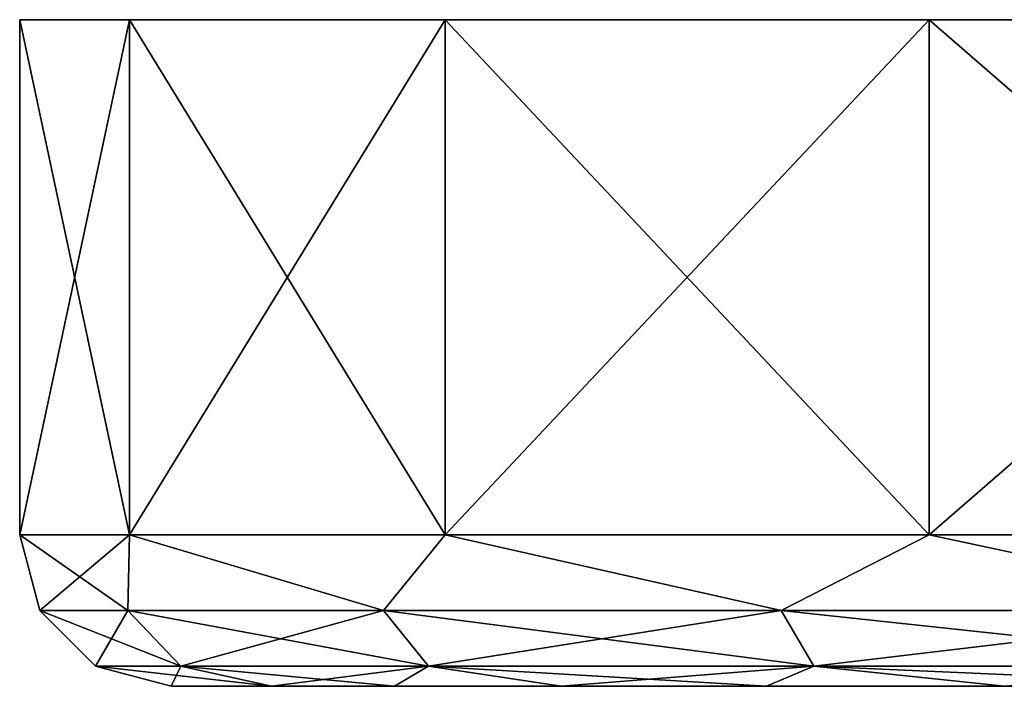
# Model space of a CAD drawing. Header units: metres. Extents: x -147 to 294, y -23 to 81.
# Tile 32 of 256: x 46 to 63, y 70 to 81. Entities that reach past the tile are written whole.
import ezdxf

# ---------------------------------------------------------------- set-up
doc = ezdxf.new("R2010")
doc.units = ezdxf.units.M
doc.layers.add('solid_AVA_153', color=7, linetype='CONTINUOUS')

msp = doc.modelspace()

# ---------------------------------------------------------------- linework, layer by layer
at = {"layer": 'solid_AVA_153'}
for points in [[(104.690765, 81.099998, -10.26064), (48.309235, 81.099998, -10.26064), (46.5, 81.099998)], [(46.5, 72.599998), (46.5, 81.099998), (48.309235, 81.099998, -10.26064)], [(106.5, 81.099998), (104.690765, 81.099998, -10.26064), (46.5, 81.099998)], [(48.309235, 81.099998, 10.26064), (106.5, 81.099998), (46.5, 81.099998)], [(48.309223, 72.599998, 10.260606), (48.309235, 81.099998, 10.26064), (46.5, 81.099998)], [(46.5, 72.599998), (48.309223, 72.599998, 10.260606), (46.5, 81.099998)], [(48.309223, 72.599998, -10.260606), (46.5, 72.599998), (48.309235, 81.099998, -10.26064)], [(48.309223, 72.599998, -10.260606), (48.309235, 81.099998, -10.26064), (53.518658, 81.099998, -19.283615)], [(53.518669, 72.599998, -19.28363), (48.309223, 72.599998, -10.260606), (53.518658, 81.099998, -19.283615)], [(48.309223, 72.599998, 10.260606), (53.518669, 72.599998, 19.28363), (48.309235, 81.099998, 10.26064)], [(99.481346, 81.099998, -19.283615), (53.518658, 81.099998, -19.283615), (48.309235, 81.099998, -10.26064)], [(104.690765, 81.099998, -10.26064), (99.481346, 81.099998, -19.283615), (48.309235, 81.099998, -10.26064)], [(48.309235, 81.099998, 10.26064), (104.690765, 81.099998, 10.26064), (106.5, 81.099998)], [(48.309235, 81.099998, 10.26064), (53.518658, 81.099998, 19.283615), (104.690765, 81.099998, 10.26064)], [(53.518669, 72.599998, 19.28363), (53.518658, 81.099998, 19.283615), (48.309235, 81.099998, 10.26064)], [(91.5, 81.099998, -25.980761), (61.5, 81.099998, -25.980761), (53.518658, 81.099998, -19.283615)], [(53.518669, 72.599998, -19.28363), (53.518658, 81.099998, -19.283615), (61.5, 81.099998, -25.980761)], [(99.481346, 81.099998, -19.283615), (91.5, 81.099998, -25.980761), (53.518658, 81.099998, -19.283615)], [(53.518658, 81.099998, 19.283615), (99.481346, 81.099998, 19.283615), (104.690765, 81.099998, 10.26064)], [(53.518658, 81.099998, 19.283615), (61.5, 81.099998, 25.980761), (99.481346, 81.099998, 19.283615)], [(61.5, 72.599998, 25.980762), (61.5, 81.099998, 25.980761), (53.518658, 81.099998, 19.283615)], [(53.518669, 72.599998, 19.28363), (61.5, 72.599998, 25.980762), (53.518658, 81.099998, 19.283615)], [(61.5, 72.599998, -25.980762), (53.518669, 72.599998, -19.28363), (61.5, 81.099998, -25.980761)], [(81.709496, 81.099998, -29.544222), (71.290504, 81.099998, -29.544222), (61.5, 81.099998, -25.980761)], [(61.5, 72.599998, -25.980762), (61.5, 81.099998, -25.980761), (71.290504, 81.099998, -29.544222)], [(91.5, 81.099998, -25.980761), (81.709496, 81.099998, -29.544222), (61.5, 81.099998, -25.980761)], [(71.290558, 72.599998, -29.544233), (61.5, 72.599998, -25.980762), (71.290504, 81.099998, -29.544222)], [(61.5, 81.099998, 25.980761), (91.5, 81.099998, 25.980761), (99.481346, 81.099998, 19.283615)], [(61.5, 81.099998, 25.980761), (71.290504, 81.099998, 29.544222), (91.5, 81.099998, 25.980761)], [(71.290558, 72.599998, 29.544233), (71.290504, 81.099998, 29.544222), (61.5, 81.099998, 25.980761)], [(61.5, 72.599998, 25.980762), (71.290558, 72.599998, 29.544233), (61.5, 81.099998, 25.980761)], [(48.286224, 71.351135, 9.167211), (48.309223, 72.599998, 10.260606), (46.5, 72.599998)], [(46.834282, 71.351135, 0), (46.5, 72.599998), (48.309223, 72.599998, -10.260606)], [(48.286224, 71.351135, 9.167211), (46.5, 72.599998), (46.834282, 71.351135, 0)], [(46.834282, 71.351135, 0), (48.309223, 72.599998, -10.260606), (48.286224, 71.351135, -9.167211)], [(52.499931, 71.351135, 17.437071), (48.309223, 72.599998, 10.260606), (48.286224, 71.351135, 9.167211)], [(48.286224, 71.351135, -9.167211), (48.309223, 72.599998, -10.260606), (52.499931, 71.351135, -17.437071)], [(52.499931, 71.351135, 17.437071), (53.518669, 72.599998, 19.28363), (48.309223, 72.599998, 10.260606)], [(52.499931, 71.351135, -17.437071), (48.309223, 72.599998, -10.260606), (53.518669, 72.599998, -19.28363)], [(59.062927, 71.351135, 24.000071), (53.518669, 72.599998, 19.28363), (52.499931, 71.351135, 17.437071)], [(52.499931, 71.351135, -17.437071), (53.518669, 72.599998, -19.28363), (59.062927, 71.351135, -24.000071)], [(59.062927, 71.351135, 24.000071), (61.5, 72.599998, 25.980762), (53.518669, 72.599998, 19.28363)], [(59.062927, 71.351135, -24.000071), (53.518669, 72.599998, -19.28363), (61.5, 72.599998, -25.980762)], [(67.332787, 71.351135, 28.213774), (61.5, 72.599998, 25.980762), (59.062927, 71.351135, 24.000071)], [(59.062927, 71.351135, -24.000071), (61.5, 72.599998, -25.980762), (67.332787, 71.351135, -28.213774)], [(67.332787, 71.351135, 28.213774), (71.290558, 72.599998, 29.544233), (61.5, 72.599998, 25.980762)], [(67.332787, 71.351135, -28.213774), (61.5, 72.599998, -25.980762), (71.290558, 72.599998, -29.544233)], [(46.834282, 71.351135, 0), (48.286224, 71.351135, -9.167211), (47.75, 70.434937, 0)], [(49.157124, 70.434937, 8.884238), (46.834282, 71.351135, 0), (47.75, 70.434937, 0)], [(48.286224, 71.351135, 9.167211), (46.834282, 71.351135, 0), (49.157124, 70.434937, 8.884238)], [(48.286224, 71.351135, -9.167211), (49.157124, 70.434937, -8.884238), (47.75, 70.434937, 0)], [(48.286224, 71.351135, -9.167211), (52.499931, 71.351135, -17.437071), (49.157124, 70.434937, -8.884238)], [(48.286224, 71.351135, 9.167211), (49.157124, 70.434937, 8.884238), (53.240761, 70.434937, 16.898827)], [(52.499931, 71.351135, 17.437071), (48.286224, 71.351135, 9.167211), (53.240761, 70.434937, 16.898827)], [(52.499931, 71.351135, -17.437071), (53.240761, 70.434937, -16.898827), (49.157124, 70.434937, -8.884238)], [(52.499931, 71.351135, -17.437071), (59.062927, 71.351135, -24.000071), (53.240761, 70.434937, -16.898827)], [(52.499931, 71.351135, 17.437071), (53.240761, 70.434937, 16.898827), (59.601173, 70.434937, 23.259239)], [(59.062927, 71.351135, 24.000071), (52.499931, 71.351135, 17.437071), (59.601173, 70.434937, 23.259239)], [(59.062927, 71.351135, -24.000071), (59.601173, 70.434937, -23.259239), (53.240761, 70.434937, -16.898827)], [(59.062927, 71.351135, -24.000071), (67.332787, 71.351135, -28.213774), (59.601173, 70.434937, -23.259239)], [(59.062927, 71.351135, 24.000071), (59.601173, 70.434937, 23.259239), (67.615761, 70.434937, 27.342875)], [(67.332787, 71.351135, 28.213774), (59.062927, 71.351135, 24.000071), (67.615761, 70.434937, 27.342875)], [(67.332787, 71.351135, -28.213774), (67.615761, 70.434937, -27.342875), (59.601173, 70.434937, -23.259239)], [(47.75, 70.434937, 0), (49, 70.099998), (50.655109, 70.099998, 9.396356)], [(47.75, 70.434937, 0), (49.157124, 70.434937, -8.884238), (49, 70.099998)], [(49.157124, 70.434937, 8.884238), (47.75, 70.434937, 0), (50.655109, 70.099998, 9.396356)], [(49.157124, 70.434937, -8.884238), (50.655098, 70.099998, -9.396334), (49, 70.099998)], [(49.157124, 70.434937, -8.884238), (53.240761, 70.434937, -16.898827), (50.655098, 70.099998, -9.396334)], [(49.157124, 70.434937, 8.884238), (50.655109, 70.099998, 9.396356), (52.679947, 70.099998, 13.742452)], [(53.240761, 70.434937, 16.898827), (49.157124, 70.434937, 8.884238), (52.679947, 70.099998, 13.742452)], [(53.240761, 70.434937, -16.898827), (52.679932, 70.099998, -13.742428), (50.655098, 70.099998, -9.396334)], [(53.240761, 70.434937, -16.898827), (55.429096, 70.099998, -17.671078), (52.679932, 70.099998, -13.742428)], [(53.240761, 70.434937, 16.898827), (52.679947, 70.099998, 13.742452), (55.429111, 70.099998, 17.671097)], [(53.240761, 70.434937, -16.898827), (59.601173, 70.434937, -23.259239), (55.429096, 70.099998, -17.671078)], [(53.240761, 70.434937, 16.898827), (55.429111, 70.099998, 17.671097), (58.818882, 70.099998, 21.062479)], [(59.601173, 70.434937, 23.259239), (53.240761, 70.434937, 16.898827), (58.818882, 70.099998, 21.062479)], [(59.601173, 70.434937, -23.259239), (58.818863, 70.099998, -21.062462), (55.429096, 70.099998, -17.671078)], [(59.601173, 70.434937, -23.259239), (62.746189, 70.099998, -23.813496), (58.818863, 70.099998, -21.062462)], [(59.601173, 70.434937, 23.259239), (58.818882, 70.099998, 21.062479), (62.746212, 70.099998, 23.813509)], [(59.601173, 70.434937, -23.259239), (67.615761, 70.434937, -27.342875), (62.746189, 70.099998, -23.813496)], [(59.601173, 70.434937, 23.259239), (62.746212, 70.099998, 23.813509), (67.091736, 70.099998, 25.840557)], [(67.615761, 70.434937, 27.342875), (59.601173, 70.434937, 23.259239), (67.091736, 70.099998, 25.840557)], [(63.625317, 70.099998, -1.800698), (49, 70.099998), (50.655098, 70.099998, -9.396334)], [(66.691605, 70.099998, 8.532019), (50.655109, 70.099998, 9.396356), (49, 70.099998)], [(65.105133, 70.099998, 6.257555), (66.691605, 70.099998, 8.532019), (49, 70.099998)], [(64.037193, 70.099998, 3.698431), (65.105133, 70.099998, 6.257555), (49, 70.099998)], [(63.536312, 70.099998, 0.970957), (64.037193, 70.099998, 3.698431), (49, 70.099998)], [(63.625317, 70.099998, -1.800698), (63.536312, 70.099998, 0.970957), (49, 70.099998)], [(69.408775, 70.099998, -10.895619), (50.655098, 70.099998, -9.396334), (52.679932, 70.099998, -13.742428)], [(64.300133, 70.099998, -4.490352), (63.625317, 70.099998, -1.800698), (50.655098, 70.099998, -9.396334)], [(65.530098, 70.099998, -6.975761), (64.300133, 70.099998, -4.490352), (50.655098, 70.099998, -9.396334)], [(67.259216, 70.099998, -9.143733), (65.530098, 70.099998, -6.975761), (50.655098, 70.099998, -9.396334)], [(69.408775, 70.099998, -10.895619), (67.259216, 70.099998, -9.143733), (50.655098, 70.099998, -9.396334)], [(73.742752, 70.099998, 12.704232), (52.679947, 70.099998, 13.742452), (50.655109, 70.099998, 9.396356)], [(71.110916, 70.099998, 11.830373), (73.742752, 70.099998, 12.704232), (50.655109, 70.099998, 9.396356)], [(68.724373, 70.099998, 10.418233), (71.110916, 70.099998, 11.830373), (50.655109, 70.099998, 9.396356)], [(66.691605, 70.099998, 8.532019), (68.724373, 70.099998, 10.418233), (50.655109, 70.099998, 9.396356)], [(52.679932, 70.099998, -13.742428), (55.429096, 70.099998, -17.671078), (100.320053, 70.099998, -13.742452)], [(78.436493, 70.099998, -12.85496), (52.679932, 70.099998, -13.742428), (100.320053, 70.099998, -13.742452)], [(74.563507, 70.099998, -12.85496), (52.679932, 70.099998, -13.742428), (78.436493, 70.099998, -12.85496)], [(71.881081, 70.099998, -12.15177), (69.408775, 70.099998, -10.895619), (52.679932, 70.099998, -13.742428)], [(74.563507, 70.099998, -12.85496), (71.881081, 70.099998, -12.15177), (52.679932, 70.099998, -13.742428)], [(97.570908, 70.099998, 17.671078), (55.429111, 70.099998, 17.671097), (52.679947, 70.099998, 13.742452)], [(100.320068, 70.099998, 13.742428), (97.570908, 70.099998, 17.671078), (52.679947, 70.099998, 13.742452)], [(76.5, 70.099998, 13), (100.320068, 70.099998, 13.742428), (52.679947, 70.099998, 13.742452)], [(73.742752, 70.099998, 12.704232), (76.5, 70.099998, 13), (52.679947, 70.099998, 13.742452)], [(55.429096, 70.099998, -17.671078), (97.570885, 70.099998, -17.671097), (100.320053, 70.099998, -13.742452)], [(55.429096, 70.099998, -17.671078), (58.818863, 70.099998, -21.062462), (97.570885, 70.099998, -17.671097)], [(94.181137, 70.099998, 21.062462), (58.818882, 70.099998, 21.062479), (55.429111, 70.099998, 17.671097)], [(97.570908, 70.099998, 17.671078), (94.181137, 70.099998, 21.062462), (55.429111, 70.099998, 17.671097)], [(58.818863, 70.099998, -21.062462), (94.181122, 70.099998, -21.062479), (97.570885, 70.099998, -17.671097)], [(58.818863, 70.099998, -21.062462), (62.746189, 70.099998, -23.813496), (94.181122, 70.099998, -21.062479)], [(90.253815, 70.099998, 23.813496), (62.746212, 70.099998, 23.813509), (58.818882, 70.099998, 21.062479)], [(94.181137, 70.099998, 21.062462), (90.253815, 70.099998, 23.813496), (58.818882, 70.099998, 21.062479)]]:
    msp.add_3dface(points, dxfattribs=at)

doc.saveas('drawing.dxf')
